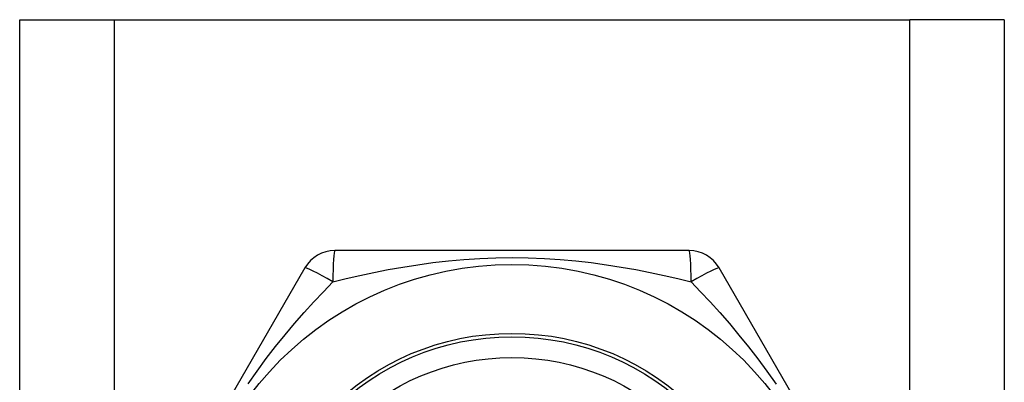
# Model space of a CAD drawing. Header units: inches. Extents: x 4 to 76.4, y 5.6 to 49.6.
# Tile 45 of 56: x 21.215 to 21.9, y 35.819 to 36.071. Entities that reach past the tile are written whole.
import ezdxf

# ---------------------------------------------------------------- set-up
doc = ezdxf.new("R2010")
doc.units = ezdxf.units.IN
doc.header["$LTSCALE"] = 4.856739
doc.header["$MEASUREMENT"] = 0
doc.layers.add('Visible Edges(ANSI)', color=7, linetype='Continuous', lineweight=25)
doc.layers.add('Visible Tangent Edges(ANSI)', color=7, linetype='Continuous', lineweight=25)

msp = doc.modelspace()

# ---------------------------------------------------------------- linework, layer by layer
at = {"layer": 'Visible Edges(ANSI)'}
for p, q in [((21.21542, 36.07116), (21.28105, 36.07116)), ((21.21542, 19.67817), (21.21542, 36.07116)), ((21.28105, 36.07116), (21.83481, 36.07116)), ((21.90045, 36.07116), (21.83481, 36.07116)), ((21.90045, 36.07116), (21.90045, 19.67817)), ((21.68123, 35.9104), (21.43464, 35.9104)), ((21.41386, 35.8984), (21.29057, 35.68485)), ((21.8253, 35.68485), (21.702, 35.8984))]:
    msp.add_line(p, q, dxfattribs=at)
for radius in [0.22795, 0.16316]:
    msp.add_circle((21.55793, 35.67285), radius, dxfattribs=at)
for centre, start, end in [((21.43464, 35.8864), 90, 150), ((21.68123, 35.8864), 30, 90)]:
    msp.add_arc(centre, 0.02399, start, end, dxfattribs=at)
at = {"layer": 'Visible Tangent Edges(ANSI)'}
for p, q in [((21.28105, 36.07116), (21.28105, 19.67817)), ((21.83481, 19.67817), (21.83481, 36.07116))]:
    msp.add_line(p, q, dxfattribs=at)
at = {"layer": 'Visible Tangent Edges(ANSI)', "flags": 128}
for points in [[(21.4333, 35.88872), (21.44259, 35.89098), (21.45211, 35.89316), (21.46187, 35.89523), (21.47184, 35.89718), (21.48201, 35.89897), (21.49238, 35.9006), (21.50292, 35.90203), (21.51364, 35.90326), (21.52451, 35.90425), (21.53553, 35.90498), (21.54669, 35.90544), (21.55796, 35.9056), (21.56928, 35.90545), (21.58046, 35.90499), (21.59149, 35.90426), (21.60236, 35.90327), (21.61306, 35.90205), (21.62359, 35.90061), (21.63393, 35.89898), (21.64408, 35.89719), (21.65402, 35.89524), (21.66376, 35.89317), (21.67328, 35.89099), (21.68256, 35.88872)], [(21.3743, 35.8176), (21.38059, 35.82652), (21.387, 35.83518), (21.3935, 35.84357), (21.40008, 35.85172), (21.40672, 35.85961), (21.41338, 35.86725), (21.42005, 35.87465), (21.42669, 35.88181), (21.4333, 35.88872)], [(21.68256, 35.88872), (21.68917, 35.88181), (21.69582, 35.87464), (21.70249, 35.86723), (21.70916, 35.85956), (21.71581, 35.85164), (21.7224, 35.84347), (21.72892, 35.83505), (21.73534, 35.82638), (21.74163, 35.81746)]]:
    msp.add_lwpolyline(points, dxfattribs=at)
at = {"layer": 'Visible Tangent Edges(ANSI)'}
for radius in [0.17996, 0.17756]:
    msp.add_circle((21.55793, 35.67285), radius, dxfattribs=at)
for centre, major_axis, start_param, end_param in [((21.43464, 35.8864), (0, 0.02399), 0, 1.474012), ((21.68123, 35.8864), (0, 0.02399), 4.809173, 6.283185), ((21.43464, 35.8864), (-0.02078, 0.012), 4.809173, 6.283185), ((21.68123, 35.8864), (0.02078, 0.012), 0, 1.474012)]:
    msp.add_ellipse(centre, major_axis=major_axis, ratio=0.056054, start_param=start_param, end_param=end_param, dxfattribs=at)

doc.saveas('drawing.dxf')
